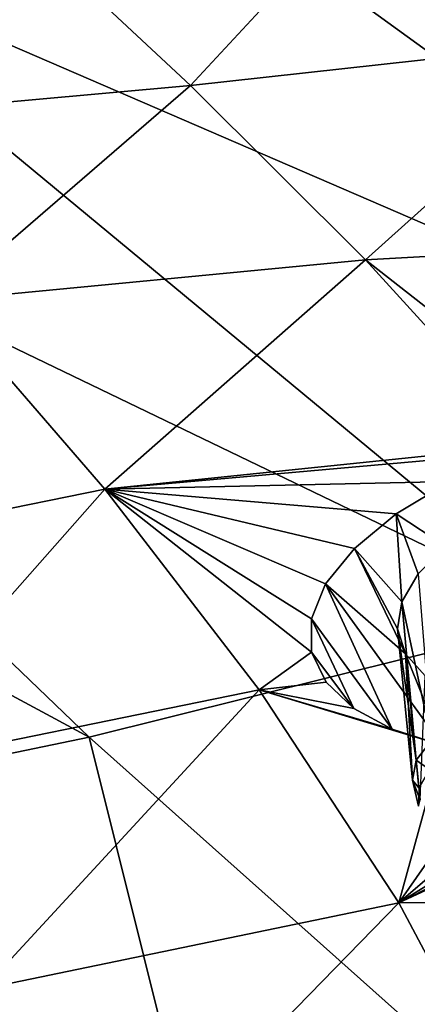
# Model space of a CAD drawing. Header units: metres. Extents: x -106 to 264, y -111 to 81.
# Tile 198 of 256: x 221.17 to 223.33, y 11.41 to 16.77. Entities that reach past the tile are written whole.
import ezdxf

# ---------------------------------------------------------------- set-up
doc = ezdxf.new("R2010")
doc.units = ezdxf.units.M
doc.layers.add('solid_20422013', color=7, linetype='CONTINUOUS')

msp = doc.modelspace()

# ---------------------------------------------------------------- linework, layer by layer
at = {"layer": 'solid_20422013'}
for points in [[(228.899445, 15.046719, 230.742706), (223.465164, 18.522322, 226.3293), (221.640701, 17.866461, 228.152573)], [(226.63298, 14.251004, 232.954727), (221.640701, 17.866461, 228.152573), (219.65683, 17.266117, 229.82164)], [(226.63298, 14.251004, 232.954727), (228.899445, 15.046719, 230.742706), (221.640701, 17.866461, 228.152573)], [(221.140732, 17.306631, 163.330597), (223.252655, 17.660511, 163.596939), (222.097015, 16.414696, 165.496033)], [(222.097015, 16.414696, 165.496033), (223.252655, 17.660511, 163.596939), (224.3871, 16.666998, 165.976532)], [(224.3871, 16.666998, 165.976532), (223.252655, 17.660511, 163.596939), (226.035706, 17.526754, 165.117447)], [(219.832108, 16.209099, 164.988159), (221.140732, 17.306631, 163.330597), (222.097015, 16.414696, 165.496033)], [(224.17598, 13.523116, 234.978348), (219.65683, 17.266117, 229.82164), (217.528183, 16.725719, 231.324203)], [(224.17598, 13.523116, 234.978348), (226.63298, 14.251004, 232.954727), (219.65683, 17.266117, 229.82164)], [(221.546066, 12.868264, 236.799088), (217.528183, 16.725719, 231.324203), (215.270538, 16.249247, 232.649216)], [(221.546066, 12.868264, 236.799088), (224.17598, 13.523116, 234.978348), (217.528183, 16.725719, 231.324203)], [(222.097015, 16.414696, 165.496033), (224.3871, 16.666998, 165.976532), (223.049332, 15.465281, 167.732285)], [(223.049332, 15.465281, 167.732285), (224.3871, 16.666998, 165.976532), (225.504654, 15.601985, 168.449661)], [(220.742447, 15.244808, 167.291412), (219.832108, 16.209099, 164.988159), (222.097015, 16.414696, 165.496033)], [(220.742447, 15.244808, 167.291412), (222.097015, 16.414696, 165.496033), (223.049332, 15.465281, 167.732285)], [(218.762115, 12.291138, 238.403961), (221.546066, 12.868264, 236.799088), (215.270538, 16.249247, 232.649216)], [(224.229111, 14.543187, 169.974091), (223.049332, 15.465281, 167.732285), (225.504654, 15.601985, 168.449661)], [(221.631348, 14.218196, 169.672501), (220.742447, 15.244808, 167.291412), (223.049332, 15.465281, 167.732285)], [(221.631348, 14.218196, 169.672501), (223.049332, 15.465281, 167.732285), (223.96698, 14.458653, 170.040222)], [(224.229111, 14.543187, 169.974091), (223.96698, 14.458653, 170.040222), (223.049332, 15.465281, 167.732285)], [(219.491562, 13.782942, 169.838776), (220.742447, 15.244808, 167.291412), (221.631348, 14.218196, 169.672501)], [(221.631348, 14.218196, 169.672501), (223.96698, 14.458653, 170.040222), (223.853088, 14.415828, 170.081329)], [(221.631348, 14.218196, 169.672501), (223.853088, 14.415828, 170.081329), (223.510941, 14.259619, 170.260818)], [(221.631348, 14.218196, 169.672501), (223.510941, 14.259619, 170.260818), (223.216522, 14.084034, 170.499207)], [(223.486298, 13.906471, 170.944229), (223.216522, 14.084034, 170.499207), (223.510941, 14.259619, 170.260818)], [(220.269485, 12.675221, 172.353195), (219.491562, 13.782942, 169.838776), (221.631348, 14.218196, 169.672501)], [(220.269485, 12.675221, 172.353195), (221.631348, 14.218196, 169.672501), (222.470291, 13.126619, 172.140228)], [(221.631348, 14.218196, 169.672501), (222.75589, 13.511692, 171.469543), (222.75621, 13.330498, 171.829788)], [(222.470291, 13.126619, 172.140228), (221.631348, 14.218196, 169.672501), (222.75621, 13.330498, 171.829788)], [(221.631348, 14.218196, 169.672501), (222.832047, 13.702155, 171.117889), (222.75589, 13.511692, 171.469543)], [(221.631348, 14.218196, 169.672501), (222.989487, 13.895609, 170.7901), (222.832047, 13.702155, 171.117889)], [(221.631348, 14.218196, 169.672501), (223.216522, 14.084034, 170.499207), (222.989487, 13.895609, 170.7901)], [(223.246826, 13.605392, 171.453461), (222.989487, 13.895609, 170.7901), (223.216522, 14.084034, 170.499207)], [(223.33609, 13.757765, 171.184937), (223.246826, 13.605392, 171.453461), (223.216522, 14.084034, 170.499207)], [(223.486298, 13.906471, 170.944229), (223.33609, 13.757765, 171.184937), (223.216522, 14.084034, 170.499207)], [(223.266998, 13.321354, 172.022324), (222.832047, 13.702155, 171.117889), (222.989487, 13.895609, 170.7901)], [(223.223434, 13.458092, 171.736908), (223.266998, 13.321354, 172.022324), (222.989487, 13.895609, 170.7901)], [(223.246826, 13.605392, 171.453461), (223.223434, 13.458092, 171.736908), (222.989487, 13.895609, 170.7901)], [(223.408493, 12.85004, 170.885757), (223.246826, 13.605392, 171.453461), (223.33609, 13.757765, 171.184937)], [(222.832047, 13.702155, 171.117889), (223.194855, 12.911386, 172.81044), (222.75589, 13.511692, 171.469543)], [(222.832047, 13.702155, 171.117889), (223.467667, 12.824323, 173.074631), (223.194855, 12.911386, 172.81044)], [(223.266998, 13.321354, 172.022324), (223.467667, 12.824323, 173.074631), (222.832047, 13.702155, 171.117889)], [(223.325974, 12.743499, 171.153473), (223.223434, 13.458092, 171.736908), (223.246826, 13.605392, 171.453461)], [(223.408493, 12.85004, 170.885757), (223.325974, 12.743499, 171.153473), (223.246826, 13.605392, 171.453461)], [(226.092651, 8.812142, 241.689438), (224.17598, 13.523116, 234.978348), (221.546066, 12.868264, 236.799088)], [(222.75589, 13.511692, 171.469543), (223.194855, 12.911386, 172.81044), (222.985947, 13.025106, 172.514496)], [(222.75589, 13.511692, 171.469543), (222.985947, 13.025106, 172.514496), (222.75621, 13.330498, 171.829788)], [(223.305161, 12.634295, 171.431824), (223.266998, 13.321354, 172.022324), (223.223434, 13.458092, 171.736908)], [(223.325974, 12.743499, 171.153473), (223.305161, 12.634295, 171.431824), (223.223434, 13.458092, 171.736908)], [(222.470291, 13.126619, 172.140228), (222.75621, 13.330498, 171.829788), (222.836227, 13.16727, 172.181488)], [(222.75621, 13.330498, 171.829788), (222.985947, 13.025106, 172.514496), (222.836227, 13.16727, 172.181488)], [(223.266998, 13.321354, 172.022324), (223.375092, 13.20162, 172.296005), (223.467667, 12.824323, 173.074631)], [(223.346954, 12.527204, 171.708618), (223.375092, 13.20162, 172.296005), (223.266998, 13.321354, 172.022324)], [(223.305161, 12.634295, 171.431824), (223.346954, 12.527204, 171.708618), (223.266998, 13.321354, 172.022324)], [(220.969193, 11.499049, 174.961777), (220.269485, 12.675221, 172.353195), (222.470291, 13.126619, 172.140228)], [(220.969193, 11.499049, 174.961777), (222.470291, 13.126619, 172.140228), (223.230774, 11.967546, 174.703384)], [(222.470291, 13.126619, 172.140228), (222.836227, 13.16727, 172.181488), (222.985947, 13.025106, 172.514496)], [(222.470291, 13.126619, 172.140228), (223.194855, 12.911386, 172.81044), (223.467667, 12.824323, 173.074631)], [(223.230774, 11.967546, 174.703384), (222.470291, 13.126619, 172.140228), (223.467667, 12.824323, 173.074631)], [(222.470291, 13.126619, 172.140228), (222.985947, 13.025106, 172.514496), (223.194855, 12.911386, 172.81044)], [(222.733429, 8.101569, 243.665024), (221.546066, 12.868264, 236.799088), (218.762115, 12.291138, 238.403961)], [(222.733429, 8.101569, 243.665024), (226.092651, 8.812142, 241.689438), (221.546066, 12.868264, 236.799088)], [(223.230774, 11.967546, 174.703384), (225.201904, 12.881207, 173.559143), (225.797089, 11.9701, 175.550888)], [(223.230774, 11.967546, 174.703384), (224.92601, 12.821222, 173.579712), (225.201904, 12.881207, 173.559143)], [(223.230774, 11.967546, 174.703384), (223.467667, 12.824323, 173.074631), (223.791428, 12.76949, 173.29216)], [(223.230774, 11.967546, 174.703384), (224.528168, 12.767448, 173.547348), (224.92601, 12.821222, 173.579712)], [(223.397049, 12.692376, 170.945984), (223.325974, 12.743499, 171.153473), (223.408493, 12.85004, 170.885757)], [(223.230774, 11.967546, 174.703384), (223.791428, 12.76949, 173.29216), (224.142517, 12.750127, 173.449432)], [(223.230774, 11.967546, 174.703384), (224.142517, 12.750127, 173.449432), (224.528168, 12.767448, 173.547348)], [(223.340317, 12.592872, 171.197266), (223.305161, 12.634295, 171.431824), (223.325974, 12.743499, 171.153473)], [(223.397049, 12.692376, 170.945984), (223.340317, 12.592872, 171.197266), (223.325974, 12.743499, 171.153473)], [(223.337387, 12.492353, 171.454468), (223.346954, 12.527204, 171.708618), (223.305161, 12.634295, 171.431824)], [(223.340317, 12.592872, 171.197266), (223.337387, 12.492353, 171.454468), (223.305161, 12.634295, 171.431824)], [(219.206406, 7.491409, 245.361694), (222.733429, 8.101569, 243.665024), (218.762115, 12.291138, 238.403961)], [(221.560791, 10.252772, 177.674011), (220.969193, 11.499049, 174.961777), (223.230774, 11.967546, 174.703384)], [(221.560791, 10.252772, 177.674011), (223.230774, 11.967546, 174.703384), (223.884186, 10.739538, 177.371429)], [(223.884186, 10.739538, 177.371429), (223.230774, 11.967546, 174.703384), (225.797089, 11.9701, 175.550888)], [(219.187637, 9.90195, 177.770416), (220.969193, 11.499049, 174.961777), (221.560791, 10.252772, 177.674011)]]:
    msp.add_3dface(points, dxfattribs=at)

doc.saveas('drawing.dxf')
